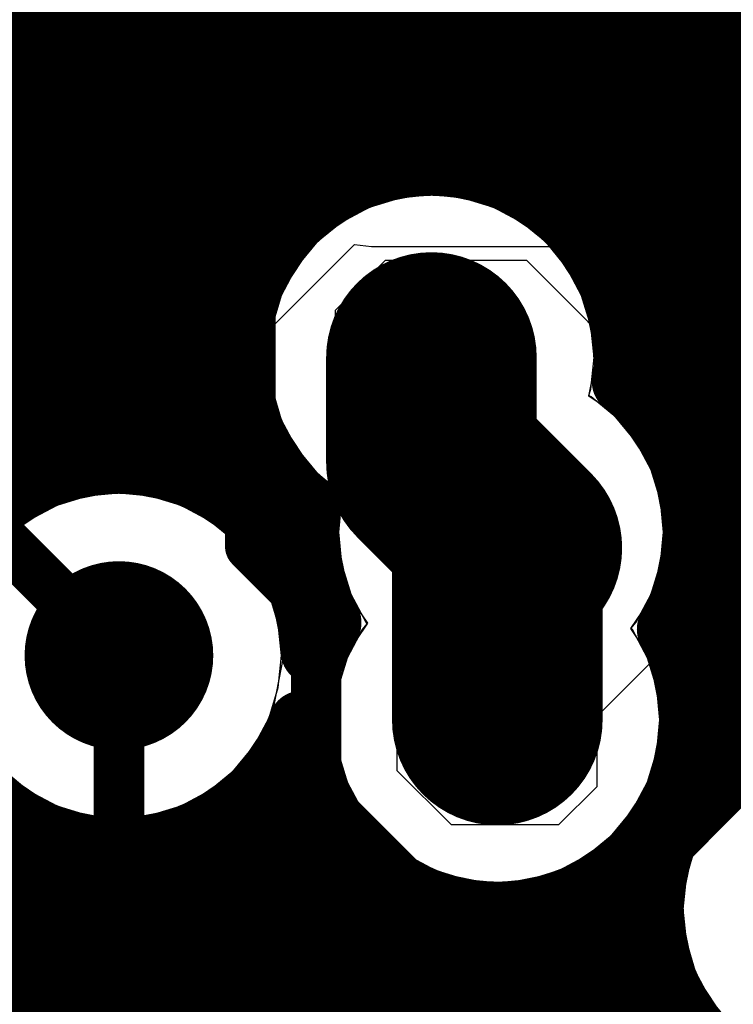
# Model space of a CAD drawing. Header units: millimetres. Extents: x 1.27 to 3.86, y 0.66 to 4.7.
# Tile 12 of 236: x 2.3099 to 2.3946, y 2.2072 to 2.324. Entities that reach past the tile are written whole.
import ezdxf

# ---------------------------------------------------------------- set-up
doc = ezdxf.new("R2010")
doc.units = ezdxf.units.MM
doc.header["$MEASUREMENT"] = 0
for name, color, linetype in [('BottomLayer', 5, 'Continuous'), ('MidLayer1', 16, 'Continuous'), ('MidLayer2', 76, 'Continuous'), ('MidLayer3', 90, 'Continuous'), ('MidLayer4', 156, 'Continuous'), ('MidLayer5', 130, 'Continuous'), ('MidLayer6', 216, 'Continuous'), ('MultiLayer', 9, 'Continuous'), ('TopLayer', 1, 'Continuous'), ('ViaHoleLayer', 16, 'Continuous')]:
    doc.layers.add(name, color=color, linetype=linetype)

# ---------------------------------------------------------------- blocks, each defined once
blk = doc.blocks.new('0402L_B_25')
at = {"layer": 'BottomLayer'}
for points in [[(-0.0315, 0.00984), (-0.0315, -0.00984), (-0.00787, 0.00984), (-0.00787, -0.00984)], [(0.00787, 0.00984), (0.00787, -0.00984), (0.0315, 0.00984), (0.0315, -0.00984)]]:
    blk.add_solid(points, dxfattribs=at)
blk = doc.blocks.new('0402_30')
at = {"layer": 'TopLayer'}
for points in [[(-0.00787, -0.01181), (-0.00787, 0.01181), (-0.03937, -0.01181), (-0.03937, 0.01181)], [(0.03937, -0.01181), (0.03937, 0.01181), (0.00787, -0.01181), (0.00787, 0.01181)]]:
    blk.add_solid(points, dxfattribs=at)
blk = doc.blocks.new('SOT_23_96')
at = {"layer": 'TopLayer', "const_width": 0.00591}
for points in [[(-0.06398, 0.04331, 1), (-0.05807, 0.04331, 1)], [(-0.03642, 0.04331, 1), (-0.03051, 0.04331, 1)], [(-0.06398, 0.0315, 1), (-0.05807, 0.0315, 1)], [(-0.03642, 0.0315, 1), (-0.03051, 0.0315, 1)], [(0.03051, 0.00591, 1), (0.03642, 0.00591, 1)], [(0.05807, 0.00591, 1), (0.06398, 0.00591, 1)], [(0.03051, -0.00591, 1), (0.03642, -0.00591, 1)], [(0.05807, -0.00591, 1), (0.06398, -0.00591, 1)], [(-0.06398, -0.0315, 1), (-0.05807, -0.0315, 1)], [(-0.03642, -0.0315, 1), (-0.03051, -0.0315, 1)], [(-0.06398, -0.04331, 1), (-0.05807, -0.04331, 1)], [(-0.03642, -0.04331, 1), (-0.03051, -0.04331, 1)]]:
    blk.add_lwpolyline(points, format="xyb", close=True, dxfattribs=at)
at = {"layer": 'TopLayer'}
for points in [[(-0.03346, 0.02559), (-0.03346, 0.04921), (-0.06102, 0.02559), (-0.06102, 0.04921)], [(-0.02756, 0.0315), (-0.02756, 0.04331), (-0.06693, 0.0315), (-0.06693, 0.04331)], [(0.06102, -0.01181), (0.06102, 0.01181), (0.03346, -0.01181), (0.03346, 0.01181)], [(0.06693, -0.00591), (0.06693, 0.00591), (0.02756, -0.00591), (0.02756, 0.00591)], [(-0.03346, -0.04921), (-0.03346, -0.02559), (-0.06102, -0.04921), (-0.06102, -0.02559)], [(-0.02756, -0.04331), (-0.02756, -0.0315), (-0.06693, -0.04331), (-0.06693, -0.0315)]]:
    blk.add_solid(points, dxfattribs=at)

msp = doc.modelspace()

# ---------------------------------------------------------------- linework, layer by layer
at = {"layer": 'BottomLayer'}
for p, q in [((2.35622, 2.32513), (2.35955, 2.32335)), ((2.37432, 2.32335), (2.37766, 2.32513)), ((2.35955, 2.32335), (2.36317, 2.32225)), ((2.3707, 2.32225), (2.37432, 2.32335)), ((2.36317, 2.32225), (2.36694, 2.32188)), ((2.36694, 2.32188), (2.3707, 2.32225)), ((2.35121, 2.30326), (2.34926, 2.30245)), ((2.35329, 2.30353), (2.35121, 2.30326)), ((2.37003, 2.30353), (2.35329, 2.30353)), ((2.37212, 2.30326), (2.37003, 2.30353)), ((2.37406, 2.30245), (2.37212, 2.30326)), ((2.34926, 2.30245), (2.34759, 2.30117)), ((2.37573, 2.30117), (2.37406, 2.30245)), ((2.34759, 2.30117), (2.34168, 2.29525)), ((2.37929, 2.29761), (2.37573, 2.30117)), ((2.38438, 2.29252), (2.37929, 2.29761)), ((2.37929, 2.29761), (2.37929, 2.29761)), ((2.34168, 2.29525), (2.34039, 2.29358)), ((2.34738, 2.28955), (2.35329, 2.29546)), ((2.35329, 2.29546), (2.37003, 2.29546)), ((2.37003, 2.29546), (2.37358, 2.29191)), ((2.34039, 2.29358), (2.33959, 2.29164)), ((2.33959, 2.29164), (2.33931, 2.28955)), ((2.37358, 2.29191), (2.38103, 2.28445)), ((2.40986, 2.29252), (2.38438, 2.29252)), ((2.33931, 2.28955), (2.33931, 2.27856)), ((2.34738, 2.27856), (2.34738, 2.28955)), ((2.38103, 2.28445), (2.40986, 2.28445)), ((2.33931, 2.27856), (2.33959, 2.27648)), ((2.3547, 2.27124), (2.34738, 2.27856)), ((2.33959, 2.27648), (2.34039, 2.27453)), ((2.34039, 2.27453), (2.34168, 2.27286)), ((2.34168, 2.27286), (2.34664, 2.2679)), ((2.3547, 2.23488), (2.3547, 2.27124)), ((2.3179, 2.26747), (2.31428, 2.26637)), ((2.32166, 2.26784), (2.3179, 2.26747)), ((2.32542, 2.26747), (2.32166, 2.26784)), ((2.32904, 2.26637), (2.32542, 2.26747)), ((2.34664, 2.2679), (2.34664, 2.23488)), ((2.31428, 2.26637), (2.31094, 2.26459)), ((2.33238, 2.26459), (2.32904, 2.26637)), ((2.31094, 2.26459), (2.30802, 2.26219)), ((2.3353, 2.26219), (2.33238, 2.26459)), ((2.3377, 2.25926), (2.3353, 2.26219)), ((2.33948, 2.25593), (2.3377, 2.25926)), ((2.34058, 2.25231), (2.33948, 2.25593)), ((2.34095, 2.24855), (2.34058, 2.25231)), ((2.38878, 2.25172), (2.37838, 2.24132)), ((2.412, 2.25172), (2.38878, 2.25172)), ((2.34058, 2.24478), (2.34095, 2.24855)), ((2.33948, 2.24116), (2.34058, 2.24478)), ((2.38645, 2.23798), (2.39212, 2.24365)), ((2.39212, 2.24365), (2.412, 2.24365)), ((2.37838, 2.24132), (2.37838, 2.23298)), ((2.3377, 2.23783), (2.33948, 2.24116)), ((2.3353, 2.2349), (2.3377, 2.23783)), ((2.38645, 2.23298), (2.38645, 2.23798)), ((2.30802, 2.2349), (2.31094, 2.2325)), ((2.33238, 2.2325), (2.3353, 2.2349)), ((2.34664, 2.23488), (2.34691, 2.23279)), ((2.36114, 2.22845), (2.3547, 2.23488)), ((2.39717, 2.23449), (2.39425, 2.2321)), ((2.31094, 2.2325), (2.31428, 2.23072)), ((2.32904, 2.23072), (2.33238, 2.2325)), ((2.34691, 2.23279), (2.34772, 2.23085)), ((2.37838, 2.23298), (2.37385, 2.22845)), ((2.38618, 2.23089), (2.38645, 2.23298)), ((2.39425, 2.2321), (2.39185, 2.22917)), ((2.31428, 2.23072), (2.3179, 2.22962)), ((2.32542, 2.22962), (2.32904, 2.23072)), ((2.34772, 2.23085), (2.349, 2.22918)), ((2.38537, 2.22895), (2.38618, 2.23089)), ((2.3179, 2.22962), (2.32166, 2.22925)), ((2.32166, 2.22925), (2.32542, 2.22962)), ((2.349, 2.22918), (2.35544, 2.22274)), ((2.37385, 2.22845), (2.36114, 2.22845)), ((2.38409, 2.22728), (2.38537, 2.22895)), ((2.39185, 2.22917), (2.39007, 2.22584)), ((2.37955, 2.22274), (2.38409, 2.22728)), ((2.39007, 2.22584), (2.38897, 2.22222)), ((2.35544, 2.22274), (2.35711, 2.22146)), ((2.37788, 2.22146), (2.37955, 2.22274)), ((2.35711, 2.22146), (2.35905, 2.22065)), ((2.37593, 2.22065), (2.37788, 2.22146)), ((2.38897, 2.22222), (2.3886, 2.21845)), ((2.35905, 2.22065), (2.36114, 2.22038)), ((2.36114, 2.22038), (2.37385, 2.22038)), ((2.37385, 2.22038), (2.37593, 2.22065)), ((2.3886, 2.21845), (2.38897, 2.21469)), ((2.38897, 2.21469), (2.39007, 2.21107)), ((2.39007, 2.21107), (2.39185, 2.20773)), ((2.39185, 2.20773), (2.39425, 2.20481))]:
    msp.add_line(p, q, dxfattribs=at)
at = {"layer": 'BottomLayer', "const_width": 0.0112}
for points in [[(2.35315, 2.28392, 1), (2.36435, 2.28392, 1)], [(2.3614, 2.26321, 1), (2.3726, 2.26321, 1)], [(2.31606, 2.24855, 1), (2.32726, 2.24855, 1)], [(2.36097, 2.24091, 1), (2.37217, 2.24091, 1)]]:
    msp.add_lwpolyline(points, format="xyb", close=True, dxfattribs=at)
at = {"layer": 'MidLayer1', "const_width": 0.008}
for points in [[(2.335, 2.26753), (2.335, 2.59067)], [(2.34, 2.29757), (2.34, 2.58454)], [(2.345, 2.3026), (2.345, 2.58123)], [(2.33, 2.2702), (2.33, 2.52234)], [(2.325, 2.2715), (2.325, 2.51456)], [(2.395, 2.23774), (2.395, 2.51136)], [(2.35, 2.3054), (2.35, 2.508)], [(2.39, 2.26625), (2.39, 2.50175)], [(2.355, 2.30681), (2.355, 2.50002)], [(2.385, 2.27785), (2.385, 2.49703)], [(2.36, 2.30708), (2.36, 2.49607)], [(2.38, 2.29324), (2.38, 2.49439)], [(2.365, 2.30626), (2.365, 2.49387)], [(2.37, 2.30421), (2.37, 2.49294)], [(2.375, 2.30048), (2.375, 2.4931)], [(2.32, 2.27169), (2.32, 2.39666)], [(2.315, 2.27077), (2.315, 2.39189)], [(2.31, 2.2686), (2.31, 2.38922)], [(2.27036, 2.325), (3.20259, 2.325)], [(2.2729, 2.32), (3.20566, 2.32)], [(2.27412, 2.315), (3.21123, 2.315)], [(2.27422, 2.31), (2.55801, 2.31)], [(2.27321, 2.305), (2.34907, 2.305)], [(2.36844, 2.305), (2.55266, 2.305)], [(2.27093, 2.3), (2.34203, 2.3)], [(2.37548, 2.3), (2.5497, 2.3)], [(2.26684, 2.295), (2.33837, 2.295)], [(2.37914, 2.295), (2.54817, 2.295)], [(2.25832, 2.29), (2.33637, 2.29)], [(2.38114, 2.29), (2.54779, 2.29)], [(2.20717, 2.285), (2.33558, 2.285)], [(2.38193, 2.285), (2.5485, 2.285)], [(2.20527, 2.28), (2.33589, 2.28)], [(2.38301, 2.28), (2.55043, 2.28)], [(2.20176, 2.275), (2.33734, 2.275)], [(2.38698, 2.275), (2.55395, 2.275)], [(2.19515, 2.27), (2.31283, 2.27)], [(2.33049, 2.27), (2.34019, 2.27)], [(2.34, 2.26275), (2.34, 2.27026)], [(2.38918, 2.27), (2.56063, 2.27)], [(2.33802, 2.265), (2.34387, 2.265)], [(2.39013, 2.265), (2.59684, 2.265)], [(2.38998, 2.26), (2.63254, 2.26)], [(2.39, 2.23322), (2.39, 2.26018)], [(2.345, 2.24944), (2.345, 2.25585)], [(2.3887, 2.255), (2.6391, 2.255)], [(2.38792, 2.25), (2.72037, 2.25)], [(2.38941, 2.245), (2.72513, 2.245)], [(2.38976, 2.24), (2.39929, 2.24)], [(2.34049, 2.235), (2.34414, 2.235)], [(2.34, 2.14711), (2.34, 2.23434)], [(2.345, 2.15033), (2.345, 2.23238)], [(1.95786, 2.23), (2.30772, 2.23)], [(2.335, 2.14121), (2.335, 2.22956)], [(2.3356, 2.23), (2.3461, 2.23)], [(2.31, 2.15529), (2.31, 2.22849)], [(2.33, 2.1456), (2.33, 2.2269)], [(2.385, 2.22222), (2.385, 2.22682)], [(2.315, 2.15499), (2.315, 2.22632)], [(2.325, 2.15071), (2.325, 2.22559)], [(1.96507, 2.225), (2.34969, 2.225)], [(2.32, 2.15355), (2.32, 2.22541)], [(2.35, 2.15204), (2.35, 2.22468)], [(2.38, 2.10595), (2.38, 2.22199)], [(1.96879, 2.22), (2.35653, 2.22)], [(2.355, 2.15258), (2.355, 2.22081)], [(2.37662, 2.22), (2.38474, 2.22)], [(2.36, 2.15202), (2.36, 2.21866)], [(2.375, 2.14106), (2.375, 2.2193)], [(2.365, 2.15029), (2.365, 2.21777)], [(2.37, 2.14704), (2.37, 2.21797)], [(1.97083, 2.215), (2.38495, 2.215)], [(2.385, 2.19261), (2.385, 2.21468)], [(1.97165, 2.21), (2.38629, 2.21)], [(1.97137, 2.205), (2.38899, 2.205)], [(2.39, 2.19887), (2.39, 2.20368)]]:
    msp.add_lwpolyline(points, dxfattribs=at)
for points in [[(2.34397, 2.26604, -1.575974), (2.38195, 2.28392)], [(2.38178, 2.28109, -0.223595), (2.3902, 2.26321)], [(2.34338, 2.24039, -10.451166), (2.34485, 2.24907)], [(2.34645, 2.25245, -0.152268), (2.34397, 2.26604)], [(2.3902, 2.26321, -0.130876), (2.38713, 2.25168)], [(2.34485, 2.24907, -0.040372), (2.34645, 2.25245)], [(2.38713, 2.25168, -0.121197), (2.38977, 2.24091)], [(2.38977, 2.24091, -0.98885), (2.34338, 2.24039)], [(2.3927, 2.20092, -1.556049), (2.43109, 2.21845)]]:
    msp.add_lwpolyline(points, format="xyb", dxfattribs=at)
at = {"layer": 'MidLayer1'}
for points, const_width in [([(2.353, 2.30681, 1), (2.357, 2.30681, 1)], 0.004), ([(2.358, 2.30708, 1), (2.362, 2.30708, 1)], 0.004), ([(2.363, 2.30626, 1), (2.367, 2.30626, 1)], 0.004), ([(2.348, 2.3054, 1), (2.352, 2.3054, 1)], 0.004), ([(2.34707, 2.305, 1), (2.35107, 2.305, 1)], 0.004), ([(2.36644, 2.305, 1), (2.37044, 2.305, 1)], 0.004), ([(2.368, 2.30421, 1), (2.372, 2.30421, 1)], 0.004), ([(2.343, 2.3026, 1), (2.347, 2.3026, 1)], 0.004), ([(2.373, 2.30048, 1), (2.377, 2.30048, 1)], 0.004), ([(2.34003, 2.3, 1), (2.34403, 2.3, 1)], 0.004), ([(2.37348, 2.3, 1), (2.37748, 2.3, 1)], 0.004), ([(2.338, 2.29757, 1), (2.342, 2.29757, 1)], 0.004), ([(2.33637, 2.295, 1), (2.34037, 2.295, 1)], 0.004), ([(2.37714, 2.295, 1), (2.38114, 2.295, 1)], 0.004), ([(2.378, 2.29324, 1), (2.382, 2.29324, 1)], 0.004), ([(2.35315, 2.28392, 1), (2.36435, 2.28392, 1)], 0.0112), ([(2.33437, 2.29, 1), (2.33837, 2.29, 1)], 0.004), ([(2.37914, 2.29, 1), (2.38314, 2.29, 1)], 0.004), ([(2.33358, 2.285, 1), (2.33758, 2.285, 1)], 0.004), ([(2.37993, 2.285, 1), (2.38393, 2.285, 1)], 0.004), ([(2.37995, 2.28392, 1), (2.38395, 2.28392, 1)], 0.004), ([(2.37978, 2.28109, 1), (2.38378, 2.28109, 1)], 0.004), ([(2.33389, 2.28, 1), (2.33789, 2.28, 1)], 0.004), ([(2.38101, 2.28, 1), (2.38501, 2.28, 1)], 0.004), ([(2.383, 2.27785, 1), (2.387, 2.27785, 1)], 0.004), ([(2.33534, 2.275, 1), (2.33934, 2.275, 1)], 0.004), ([(2.38498, 2.275, 1), (2.38898, 2.275, 1)], 0.004), ([(2.318, 2.27169, 1), (2.322, 2.27169, 1)], 0.004), ([(2.323, 2.2715, 1), (2.327, 2.2715, 1)], 0.004), ([(2.31083, 2.27, 1), (2.31483, 2.27, 1)], 0.004), ([(2.313, 2.27077, 1), (2.317, 2.27077, 1)], 0.004), ([(2.328, 2.2702, 1), (2.332, 2.2702, 1)], 0.004), ([(2.32849, 2.27, 1), (2.33249, 2.27, 1)], 0.004), ([(2.338, 2.27026, 1), (2.342, 2.27026, 1)], 0.004), ([(2.33819, 2.27, 1), (2.34219, 2.27, 1)], 0.004), ([(2.3614, 2.26321, 1), (2.3726, 2.26321, 1)], 0.0112), ([(2.38718, 2.27, 1), (2.39118, 2.27, 1)], 0.004), ([(2.308, 2.2686, 1), (2.312, 2.2686, 1)], 0.004), ([(2.333, 2.26753, 1), (2.337, 2.26753, 1)], 0.004), ([(2.34197, 2.26604, 1), (2.34597, 2.26604, 1)], 0.004), ([(2.34197, 2.26604, 1), (2.34597, 2.26604, 1)], 0.004), ([(2.388, 2.26625, 1), (2.392, 2.26625, 1)], 0.004), ([(2.33602, 2.265, 1), (2.34002, 2.265, 1)], 0.004), ([(2.34187, 2.265, 1), (2.34587, 2.265, 1)], 0.004), ([(2.38813, 2.265, 1), (2.39213, 2.265, 1)], 0.004), ([(2.3882, 2.26321, 1), (2.3922, 2.26321, 1)], 0.004), ([(2.3882, 2.26321, 1), (2.3922, 2.26321, 1)], 0.004), ([(2.338, 2.26275, 1), (2.342, 2.26275, 1)], 0.004), ([(2.38798, 2.26, 1), (2.39198, 2.26, 1)], 0.004), ([(2.388, 2.26018, 1), (2.392, 2.26018, 1)], 0.004), ([(2.31606, 2.24855, 1), (2.32726, 2.24855, 1)], 0.0112), ([(2.343, 2.25585, 1), (2.347, 2.25585, 1)], 0.004), ([(2.3867, 2.255, 1), (2.3907, 2.255, 1)], 0.004), ([(2.34445, 2.25245, 1), (2.34845, 2.25245, 1)], 0.004), ([(2.34445, 2.25245, 1), (2.34845, 2.25245, 1)], 0.004), ([(2.38513, 2.25168, 1), (2.38913, 2.25168, 1)], 0.004), ([(2.38513, 2.25168, 1), (2.38913, 2.25168, 1)], 0.004), ([(2.34285, 2.24907, 1), (2.34685, 2.24907, 1)], 0.004), ([(2.34285, 2.24907, 1), (2.34685, 2.24907, 1)], 0.004), ([(2.343, 2.24944, 1), (2.347, 2.24944, 1)], 0.004), ([(2.38592, 2.25, 1), (2.38992, 2.25, 1)], 0.004), ([(2.36097, 2.24091, 1), (2.37217, 2.24091, 1)], 0.0112), ([(2.38741, 2.245, 1), (2.39141, 2.245, 1)], 0.004), ([(2.38777, 2.24091, 1), (2.39177, 2.24091, 1)], 0.004), ([(2.38777, 2.24091, 1), (2.39177, 2.24091, 1)], 0.004), ([(2.34138, 2.24039, 1), (2.34538, 2.24039, 1)], 0.004), ([(2.34138, 2.24039, 1), (2.34538, 2.24039, 1)], 0.004), ([(2.38776, 2.24, 1), (2.39176, 2.24, 1)], 0.004), ([(2.393, 2.23774, 1), (2.397, 2.23774, 1)], 0.004), ([(2.33849, 2.235, 1), (2.34249, 2.235, 1)], 0.004), ([(2.34214, 2.235, 1), (2.34614, 2.235, 1)], 0.004), ([(2.338, 2.23434, 1), (2.342, 2.23434, 1)], 0.004), ([(2.388, 2.23322, 1), (2.392, 2.23322, 1)], 0.004), ([(2.343, 2.23238, 1), (2.347, 2.23238, 1)], 0.004), ([(2.30572, 2.23, 1), (2.30972, 2.23, 1)], 0.004), ([(2.333, 2.22956, 1), (2.337, 2.22956, 1)], 0.004), ([(2.3336, 2.23, 1), (2.3376, 2.23, 1)], 0.004), ([(2.3441, 2.23, 1), (2.3481, 2.23, 1)], 0.004), ([(2.308, 2.22849, 1), (2.312, 2.22849, 1)], 0.004), ([(2.328, 2.2269, 1), (2.332, 2.2269, 1)], 0.004), ([(2.383, 2.22682, 1), (2.387, 2.22682, 1)], 0.004), ([(2.313, 2.22632, 1), (2.317, 2.22632, 1)], 0.004), ([(2.323, 2.22559, 1), (2.327, 2.22559, 1)], 0.004), ([(2.318, 2.22541, 1), (2.322, 2.22541, 1)], 0.004), ([(2.34769, 2.225, 1), (2.35169, 2.225, 1)], 0.004), ([(2.348, 2.22468, 1), (2.352, 2.22468, 1)], 0.004), ([(2.383, 2.22222, 1), (2.387, 2.22222, 1)], 0.004), ([(2.378, 2.22199, 1), (2.382, 2.22199, 1)], 0.004), ([(2.353, 2.22081, 1), (2.357, 2.22081, 1)], 0.004), ([(2.35453, 2.22, 1), (2.35853, 2.22, 1)], 0.004), ([(2.37462, 2.22, 1), (2.37862, 2.22, 1)], 0.004), ([(2.38274, 2.22, 1), (2.38674, 2.22, 1)], 0.004), ([(2.358, 2.21866, 1), (2.362, 2.21866, 1)], 0.004), ([(2.373, 2.2193, 1), (2.377, 2.2193, 1)], 0.004), ([(2.363, 2.21777, 1), (2.367, 2.21777, 1)], 0.004), ([(2.368, 2.21797, 1), (2.372, 2.21797, 1)], 0.004), ([(2.38295, 2.215, 1), (2.38695, 2.215, 1)], 0.004), ([(2.383, 2.21468, 1), (2.387, 2.21468, 1)], 0.004), ([(2.38429, 2.21, 1), (2.38829, 2.21, 1)], 0.004), ([(2.38699, 2.205, 1), (2.39099, 2.205, 1)], 0.004), ([(2.388, 2.20368, 1), (2.392, 2.20368, 1)], 0.004)]:
    msp.add_lwpolyline(points, format="xyb", close=True, dxfattribs=dict(at, const_width=const_width))
at = {"layer": 'MidLayer2'}
for p, q in [((2.32483, 2.27255), (2.34963, 2.29735)), ((2.34963, 2.29735), (2.35164, 2.29709)), ((2.35164, 2.29709), (2.37728, 2.29709)), ((2.37728, 2.29709), (2.48113, 2.19324)), ((2.32511, 2.27017), (2.32483, 2.27255)), ((2.32649, 2.26714), (2.32511, 2.27017)), ((2.32904, 2.26637), (2.32649, 2.26714)), ((2.33238, 2.26459), (2.32904, 2.26637)), ((2.3353, 2.26219), (2.33238, 2.26459)), ((2.3377, 2.25926), (2.3353, 2.26219)), ((2.33948, 2.25593), (2.3377, 2.25926)), ((2.34058, 2.25231), (2.33948, 2.25593)), ((2.34095, 2.24855), (2.34058, 2.25231)), ((2.34058, 2.24478), (2.34095, 2.24855)), ((2.33948, 2.24116), (2.34058, 2.24478)), ((2.3377, 2.23783), (2.33948, 2.24116)), ((2.3353, 2.2349), (2.3377, 2.23783)), ((2.33238, 2.2325), (2.3353, 2.2349)), ((2.39717, 2.23449), (2.39425, 2.2321)), ((2.32904, 2.23072), (2.33238, 2.2325)), ((2.39425, 2.2321), (2.39185, 2.22917)), ((2.32542, 2.22962), (2.32904, 2.23072)), ((2.32166, 2.22925), (2.32542, 2.22962)), ((2.31899, 2.22683), (2.32166, 2.22925)), ((2.39185, 2.22917), (2.39007, 2.22584)), ((2.31899, 2.14968), (2.31899, 2.22683)), ((2.39007, 2.22584), (2.38897, 2.22222)), ((2.38897, 2.22222), (2.3886, 2.21845)), ((2.3886, 2.21845), (2.38897, 2.21469)), ((2.38897, 2.21469), (2.39007, 2.21107)), ((2.39007, 2.21107), (2.39185, 2.20773)), ((2.39185, 2.20773), (2.39425, 2.20481))]:
    msp.add_line(p, q, dxfattribs=at)
for points, const_width in [([(2.26627, 2.40991), (2.35661, 2.31958)], 0.0048), ([(2.25427, 2.40494), (2.35164, 2.30758)], 0.0048), ([(2.35661, 2.31958), (2.3866, 2.31958)], 0.0048), ([(2.3866, 2.31958), (2.49352, 2.21266)], 0.0048), ([(2.35164, 2.30758), (2.38163, 2.30758)], 0.0048), ([(2.38163, 2.30758), (2.48855, 2.20066)], 0.0048), ([(2.28736, 2.28285), (2.32166, 2.24855)], 0.006)]:
    msp.add_lwpolyline(points, dxfattribs=dict(at, const_width=const_width))
for points, const_width in [([(2.35541, 2.31958, 1), (2.35781, 2.31958, 1)], 0.0024), ([(2.35541, 2.31958, 1), (2.35781, 2.31958, 1)], 0.0024), ([(2.3854, 2.31958, 1), (2.3878, 2.31958, 1)], 0.0024), ([(2.3854, 2.31958, 1), (2.3878, 2.31958, 1)], 0.0024), ([(2.35044, 2.30758, 1), (2.35284, 2.30758, 1)], 0.0024), ([(2.35044, 2.30758, 1), (2.35284, 2.30758, 1)], 0.0024), ([(2.38043, 2.30758, 1), (2.38283, 2.30758, 1)], 0.0024), ([(2.38043, 2.30758, 1), (2.38283, 2.30758, 1)], 0.0024), ([(2.35315, 2.28392, 1), (2.36435, 2.28392, 1)], 0.0112), ([(2.3614, 2.26321, 1), (2.3726, 2.26321, 1)], 0.0112), ([(2.31606, 2.24855, 1), (2.32726, 2.24855, 1)], 0.0112), ([(2.36097, 2.24091, 1), (2.37217, 2.24091, 1)], 0.0112), ([(2.32016, 2.24855, 1), (2.32316, 2.24855, 1)], 0.003)]:
    msp.add_lwpolyline(points, format="xyb", close=True, dxfattribs=dict(at, const_width=const_width))
at = {"layer": 'MidLayer3'}
for p, q in [((2.27102, 2.31274), (2.37628, 2.31274)), ((2.37628, 2.31274), (2.40431, 2.28471)), ((2.3179, 2.26747), (2.31428, 2.26637)), ((2.32166, 2.26784), (2.3179, 2.26747)), ((2.32542, 2.26747), (2.32166, 2.26784)), ((2.32904, 2.26637), (2.32542, 2.26747)), ((2.31428, 2.26637), (2.31094, 2.26459)), ((2.33238, 2.26459), (2.32904, 2.26637)), ((2.31094, 2.26459), (2.30802, 2.26219)), ((2.3353, 2.26219), (2.33238, 2.26459)), ((2.3377, 2.25926), (2.3353, 2.26219)), ((2.33948, 2.25593), (2.3377, 2.25926)), ((2.34058, 2.25231), (2.33948, 2.25593)), ((2.34095, 2.24855), (2.34058, 2.25231)), ((2.34058, 2.24478), (2.34095, 2.24855)), ((2.33948, 2.24116), (2.34058, 2.24478)), ((2.3377, 2.23783), (2.33948, 2.24116)), ((2.3353, 2.2349), (2.3377, 2.23783)), ((2.30802, 2.2349), (2.31094, 2.2325)), ((2.33238, 2.2325), (2.3353, 2.2349)), ((2.39717, 2.23449), (2.39425, 2.2321)), ((2.31094, 2.2325), (2.31428, 2.23072)), ((2.32904, 2.23072), (2.33238, 2.2325)), ((2.39425, 2.2321), (2.39185, 2.22917)), ((2.31428, 2.23072), (2.3179, 2.22962)), ((2.32542, 2.22962), (2.32904, 2.23072)), ((2.3179, 2.22962), (2.32166, 2.22925)), ((2.32166, 2.22925), (2.32542, 2.22962)), ((2.39185, 2.22917), (2.39007, 2.22584)), ((2.39007, 2.22584), (2.38897, 2.22222)), ((2.38897, 2.22222), (2.38868, 2.21931)), ((2.38868, 2.21931), (2.37428, 2.20491))]:
    msp.add_line(p, q, dxfattribs=at)
at = {"layer": 'MidLayer3', "const_width": 0.0112}
for points in [[(2.35315, 2.28392, 1), (2.36435, 2.28392, 1)], [(2.3614, 2.26321, 1), (2.3726, 2.26321, 1)], [(2.31606, 2.24855, 1), (2.32726, 2.24855, 1)], [(2.36097, 2.24091, 1), (2.37217, 2.24091, 1)]]:
    msp.add_lwpolyline(points, format="xyb", close=True, dxfattribs=at)
at = {"layer": 'MidLayer4'}
for p, q in [((2.35875, 2.30349), (2.35126, 2.302)), ((2.36625, 2.302), (2.35875, 2.30349)), ((2.35126, 2.302), (2.34491, 2.29776)), ((2.3726, 2.29776), (2.36625, 2.302)), ((2.34491, 2.29776), (2.34067, 2.29141)), ((2.37684, 2.29141), (2.3726, 2.29776)), ((2.34067, 2.29141), (2.33918, 2.28392)), ((2.37833, 2.28392), (2.37684, 2.29141)), ((2.33918, 2.28392), (2.34067, 2.27643)), ((2.37742, 2.27934), (2.37833, 2.28392)), ((2.38084, 2.27706), (2.37742, 2.27934)), ((2.34067, 2.27643), (2.34491, 2.27007)), ((2.38509, 2.27071), (2.38084, 2.27706)), ((2.38658, 2.26321), (2.38509, 2.27071)), ((2.34491, 2.27007), (2.34833, 2.26779)), ((2.32166, 2.26812), (2.31417, 2.26663)), ((2.32915, 2.26663), (2.32166, 2.26812)), ((2.34833, 2.26779), (2.34742, 2.26321)), ((2.31417, 2.26663), (2.30782, 2.26239)), ((2.3355, 2.26239), (2.32915, 2.26663)), ((2.33975, 2.25604), (2.3355, 2.26239)), ((2.34742, 2.26321), (2.34891, 2.25572)), ((2.38509, 2.25572), (2.38658, 2.26321)), ((2.34124, 2.24855), (2.33975, 2.25604)), ((2.34891, 2.25572), (2.35115, 2.25238)), ((2.38243, 2.25175), (2.38509, 2.25572)), ((2.35115, 2.25238), (2.34849, 2.2484)), ((2.38466, 2.2484), (2.38243, 2.25175)), ((2.33975, 2.24105), (2.34124, 2.24855)), ((2.34849, 2.2484), (2.347, 2.24091)), ((2.38615, 2.24091), (2.38466, 2.2484)), ((2.3355, 2.2347), (2.33975, 2.24105)), ((2.347, 2.24091), (2.34849, 2.23342)), ((2.38466, 2.23342), (2.38615, 2.24091)), ((2.4004, 2.23654), (2.39405, 2.2323)), ((2.30782, 2.2347), (2.31417, 2.23046)), ((2.32915, 2.23046), (2.3355, 2.2347)), ((2.34849, 2.23342), (2.35273, 2.22707)), ((2.38042, 2.22707), (2.38466, 2.23342)), ((2.39405, 2.2323), (2.38981, 2.22594)), ((2.31417, 2.23046), (2.32166, 2.22897)), ((2.32166, 2.22897), (2.32915, 2.23046)), ((2.35273, 2.22707), (2.35908, 2.22283)), ((2.37407, 2.22283), (2.38042, 2.22707)), ((2.38981, 2.22594), (2.38832, 2.21845)), ((2.35908, 2.22283), (2.36657, 2.22134)), ((2.36657, 2.22134), (2.37407, 2.22283)), ((2.38832, 2.21845), (2.38981, 2.21096)), ((2.38981, 2.21096), (2.39405, 2.20461))]:
    msp.add_line(p, q, dxfattribs=at)
at = {"layer": 'MidLayer4', "const_width": 0.0112}
for points in [[(2.35315, 2.28392, 1), (2.36435, 2.28392, 1)], [(2.3614, 2.26321, 1), (2.3726, 2.26321, 1)], [(2.31606, 2.24855, 1), (2.32726, 2.24855, 1)], [(2.36097, 2.24091, 1), (2.37217, 2.24091, 1)]]:
    msp.add_lwpolyline(points, format="xyb", close=True, dxfattribs=at)
at = {"layer": 'MidLayer5'}
for p, q in [((2.35875, 2.30321), (2.35499, 2.30284)), ((2.36252, 2.30284), (2.35875, 2.30321)), ((2.35499, 2.30284), (2.35137, 2.30174)), ((2.36614, 2.30174), (2.36252, 2.30284)), ((2.33624, 2.30093), (2.30751, 2.30093)), ((2.33686, 2.30085), (2.33624, 2.30093)), ((2.33748, 2.30084), (2.33686, 2.30085)), ((2.3379, 2.30071), (2.33748, 2.30084)), ((2.35137, 2.30174), (2.34804, 2.29996)), ((2.36947, 2.29996), (2.36614, 2.30174)), ((2.33833, 2.30066), (2.3379, 2.30071)), ((2.3389, 2.30042), (2.33833, 2.30066)), ((2.3395, 2.30024), (2.3389, 2.30042)), ((2.33987, 2.30002), (2.3395, 2.30024)), ((2.34027, 2.29985), (2.33987, 2.30002)), ((2.34077, 2.29947), (2.34027, 2.29985)), ((2.34804, 2.29996), (2.34676, 2.29891)), ((2.3724, 2.29756), (2.36947, 2.29996)), ((2.3413, 2.29915), (2.34077, 2.29947)), ((2.34267, 2.29853), (2.3413, 2.29915)), ((2.34516, 2.2984), (2.34267, 2.29853)), ((2.34676, 2.29891), (2.34516, 2.2984)), ((2.37444, 2.29507), (2.3724, 2.29756)), ((2.37974, 2.29747), (2.3792, 2.29722)), ((2.38077, 2.29777), (2.37974, 2.29747)), ((2.38089, 2.29779), (2.38077, 2.29777)), ((2.381, 2.29784), (2.38089, 2.29779)), ((2.38192, 2.29796), (2.381, 2.29784)), ((2.38285, 2.29811), (2.38192, 2.29796)), ((2.38297, 2.2981), (2.38285, 2.29811)), ((2.38308, 2.29811), (2.38297, 2.2981)), ((2.38401, 2.29799), (2.38308, 2.29811)), ((2.38494, 2.2979), (2.38401, 2.29799)), ((2.38505, 2.29785), (2.38494, 2.2979)), ((2.38517, 2.29784), (2.38505, 2.29785)), ((2.38604, 2.29748), (2.38517, 2.29784)), ((2.38691, 2.29715), (2.38604, 2.29748)), ((2.37863, 2.29704), (2.37444, 2.29507)), ((2.3792, 2.29722), (2.37863, 2.29704)), ((2.38701, 2.29708), (2.38691, 2.29715)), ((2.38712, 2.29703), (2.38701, 2.29708)), ((2.38786, 2.29646), (2.38712, 2.29703)), ((2.38862, 2.29591), (2.38786, 2.29646)), ((2.3887, 2.29582), (2.38862, 2.29591)), ((2.38879, 2.29575), (2.3887, 2.29582)), ((2.43808, 2.24645), (2.38879, 2.29575)), ((2.30751, 2.29286), (2.33624, 2.29286)), ((2.33624, 2.29286), (2.33989, 2.28786)), ((2.37768, 2.28768), (2.38206, 2.28974)), ((2.38206, 2.28974), (2.38308, 2.29004)), ((2.38308, 2.29004), (2.43238, 2.24075)), ((2.33983, 2.28768), (2.33946, 2.28392)), ((2.33989, 2.28786), (2.33983, 2.28768)), ((2.37805, 2.28392), (2.37768, 2.28768)), ((2.33946, 2.28392), (2.33983, 2.28015)), ((2.37768, 2.28015), (2.37805, 2.28392)), ((2.33983, 2.28015), (2.34093, 2.27653)), ((2.37745, 2.2794), (2.37768, 2.28015)), ((2.37772, 2.27926), (2.37745, 2.2794)), ((2.38064, 2.27686), (2.37772, 2.27926)), ((2.34093, 2.27653), (2.34271, 2.2732)), ((2.38304, 2.27393), (2.38064, 2.27686)), ((2.34271, 2.2732), (2.34511, 2.27027)), ((2.38482, 2.2706), (2.38304, 2.27393)), ((2.38592, 2.26698), (2.38482, 2.2706)), ((2.34511, 2.27027), (2.34804, 2.26788)), ((2.3179, 2.26747), (2.31428, 2.26637)), ((2.32166, 2.26784), (2.3179, 2.26747)), ((2.32542, 2.26747), (2.32166, 2.26784)), ((2.32904, 2.26637), (2.32542, 2.26747)), ((2.34808, 2.26698), (2.34771, 2.26321)), ((2.34804, 2.26788), (2.34831, 2.26773)), ((2.34831, 2.26773), (2.34808, 2.26698)), ((2.38629, 2.26321), (2.38592, 2.26698)), ((2.31428, 2.26637), (2.31094, 2.26459)), ((2.33238, 2.26459), (2.32904, 2.26637)), ((2.31094, 2.26459), (2.30802, 2.26219)), ((2.3353, 2.26219), (2.33238, 2.26459)), ((2.34771, 2.26321), (2.34808, 2.25945)), ((2.38592, 2.25945), (2.38629, 2.26321)), ((2.3377, 2.25926), (2.3353, 2.26219)), ((2.33948, 2.25593), (2.3377, 2.25926)), ((2.34808, 2.25945), (2.34917, 2.25583)), ((2.38482, 2.25583), (2.38592, 2.25945)), ((2.34058, 2.25231), (2.33948, 2.25593)), ((2.34917, 2.25583), (2.35096, 2.2525)), ((2.38304, 2.2525), (2.38482, 2.25583)), ((2.34095, 2.24855), (2.34058, 2.25231)), ((2.3511, 2.25232), (2.35053, 2.25163)), ((2.35096, 2.2525), (2.3511, 2.25232)), ((2.38247, 2.2518), (2.38304, 2.2525)), ((2.38262, 2.25163), (2.38247, 2.2518)), ((2.35053, 2.25163), (2.34875, 2.2483)), ((2.3844, 2.2483), (2.38262, 2.25163)), ((2.34058, 2.24478), (2.34095, 2.24855)), ((2.34875, 2.2483), (2.34765, 2.24468)), ((2.3855, 2.24468), (2.3844, 2.2483)), ((2.33948, 2.24116), (2.34058, 2.24478)), ((2.34765, 2.24468), (2.34728, 2.24091)), ((2.38587, 2.24091), (2.3855, 2.24468)), ((2.3377, 2.23783), (2.33948, 2.24116)), ((2.34728, 2.24091), (2.34765, 2.23715)), ((2.3855, 2.23715), (2.38587, 2.24091)), ((2.3353, 2.2349), (2.3377, 2.23783)), ((2.34765, 2.23715), (2.34875, 2.23353)), ((2.3844, 2.23353), (2.3855, 2.23715)), ((2.30802, 2.2349), (2.31094, 2.2325)), ((2.33238, 2.2325), (2.3353, 2.2349)), ((2.39717, 2.23449), (2.39425, 2.2321)), ((2.34875, 2.23353), (2.35053, 2.23019)), ((2.38262, 2.23019), (2.3844, 2.23353)), ((2.31094, 2.2325), (2.31428, 2.23072)), ((2.32904, 2.23072), (2.33238, 2.2325)), ((2.39425, 2.2321), (2.39185, 2.22917)), ((2.31428, 2.23072), (2.3179, 2.22962)), ((2.32542, 2.22962), (2.32904, 2.23072)), ((2.3179, 2.22962), (2.32166, 2.22925)), ((2.32166, 2.22925), (2.32542, 2.22962)), ((2.35053, 2.23019), (2.35293, 2.22727)), ((2.38022, 2.22727), (2.38262, 2.23019)), ((2.39185, 2.22917), (2.39007, 2.22584)), ((2.35293, 2.22727), (2.35586, 2.22487)), ((2.37729, 2.22487), (2.38022, 2.22727)), ((2.39007, 2.22584), (2.38897, 2.22222)), ((2.35586, 2.22487), (2.35919, 2.22309)), ((2.37396, 2.22309), (2.37729, 2.22487)), ((2.35919, 2.22309), (2.36281, 2.22199)), ((2.37034, 2.22199), (2.37396, 2.22309)), ((2.36281, 2.22199), (2.36657, 2.22162)), ((2.36657, 2.22162), (2.37034, 2.22199)), ((2.38897, 2.22222), (2.3886, 2.21845)), ((2.3886, 2.21845), (2.38897, 2.21469)), ((2.38897, 2.21469), (2.39007, 2.21107)), ((2.39007, 2.21107), (2.39185, 2.20773)), ((2.39185, 2.20773), (2.39425, 2.20481))]:
    msp.add_line(p, q, dxfattribs=at)
at = {"layer": 'MidLayer5', "const_width": 0.0112}
for points in [[(2.35315, 2.28392, 1), (2.36435, 2.28392, 1)], [(2.3614, 2.26321, 1), (2.3726, 2.26321, 1)], [(2.31606, 2.24855, 1), (2.32726, 2.24855, 1)], [(2.36097, 2.24091, 1), (2.37217, 2.24091, 1)]]:
    msp.add_lwpolyline(points, format="xyb", close=True, dxfattribs=at)
at = {"layer": 'MidLayer6'}
for p, q in [((2.35622, 2.32513), (2.35955, 2.32335)), ((2.37432, 2.32335), (2.37766, 2.32513)), ((2.35955, 2.32335), (2.36317, 2.32225)), ((2.3707, 2.32225), (2.37432, 2.32335)), ((2.36317, 2.32225), (2.36694, 2.32188)), ((2.36694, 2.32188), (2.3707, 2.32225)), ((2.35875, 2.30321), (2.35499, 2.30284)), ((2.36252, 2.30284), (2.35875, 2.30321)), ((2.35499, 2.30284), (2.35137, 2.30174)), ((2.36614, 2.30174), (2.36252, 2.30284)), ((2.35137, 2.30174), (2.34804, 2.29996)), ((2.36947, 2.29996), (2.36614, 2.30174)), ((2.34804, 2.29996), (2.34511, 2.29756)), ((2.3724, 2.29756), (2.36947, 2.29996)), ((2.34511, 2.29756), (2.34271, 2.29464)), ((2.3748, 2.29464), (2.3724, 2.29756)), ((2.34271, 2.29464), (2.34093, 2.2913)), ((2.37658, 2.2913), (2.3748, 2.29464)), ((2.34093, 2.2913), (2.33983, 2.28768)), ((2.37768, 2.28768), (2.37658, 2.2913)), ((2.33983, 2.28768), (2.33946, 2.28392)), ((2.37805, 2.28392), (2.37768, 2.28768)), ((2.33946, 2.28392), (2.33983, 2.28015)), ((2.37768, 2.28015), (2.37805, 2.28392)), ((2.33983, 2.28015), (2.34093, 2.27653)), ((2.37745, 2.2794), (2.37768, 2.28015)), ((2.37772, 2.27926), (2.37745, 2.2794)), ((2.38064, 2.27686), (2.37772, 2.27926)), ((2.34093, 2.27653), (2.34271, 2.2732)), ((2.38304, 2.27393), (2.38064, 2.27686)), ((2.34271, 2.2732), (2.34511, 2.27027)), ((2.38482, 2.2706), (2.38304, 2.27393)), ((2.38592, 2.26698), (2.38482, 2.2706)), ((2.34511, 2.27027), (2.34804, 2.26788)), ((2.3179, 2.26747), (2.31428, 2.26637)), ((2.32166, 2.26784), (2.3179, 2.26747)), ((2.32542, 2.26747), (2.32166, 2.26784)), ((2.32904, 2.26637), (2.32542, 2.26747)), ((2.34808, 2.26698), (2.34771, 2.26321)), ((2.34804, 2.26788), (2.34831, 2.26773)), ((2.34831, 2.26773), (2.34808, 2.26698)), ((2.38629, 2.26321), (2.38592, 2.26698)), ((2.31428, 2.26637), (2.31094, 2.26459)), ((2.33238, 2.26459), (2.32904, 2.26637)), ((2.31094, 2.26459), (2.30802, 2.26219)), ((2.3353, 2.26219), (2.33238, 2.26459)), ((2.34771, 2.26321), (2.34808, 2.25945)), ((2.38592, 2.25945), (2.38629, 2.26321)), ((2.3377, 2.25926), (2.3353, 2.26219)), ((2.33948, 2.25593), (2.3377, 2.25926)), ((2.34808, 2.25945), (2.34917, 2.25583)), ((2.38482, 2.25583), (2.38592, 2.25945)), ((2.34058, 2.25231), (2.33948, 2.25593)), ((2.34917, 2.25583), (2.35096, 2.2525)), ((2.38304, 2.2525), (2.38482, 2.25583)), ((2.34095, 2.24855), (2.34058, 2.25231)), ((2.3511, 2.25232), (2.35053, 2.25163)), ((2.35096, 2.2525), (2.3511, 2.25232)), ((2.38247, 2.2518), (2.38304, 2.2525)), ((2.38262, 2.25163), (2.38247, 2.2518)), ((2.35053, 2.25163), (2.34875, 2.2483)), ((2.3844, 2.2483), (2.38262, 2.25163)), ((2.34058, 2.24478), (2.34095, 2.24855)), ((2.34875, 2.2483), (2.34765, 2.24468)), ((2.3855, 2.24468), (2.3844, 2.2483)), ((2.33948, 2.24116), (2.34058, 2.24478)), ((2.34765, 2.24468), (2.34728, 2.24091)), ((2.38587, 2.24091), (2.3855, 2.24468)), ((2.3377, 2.23783), (2.33948, 2.24116)), ((2.34728, 2.24091), (2.34765, 2.23715)), ((2.3855, 2.23715), (2.38587, 2.24091)), ((2.3353, 2.2349), (2.3377, 2.23783)), ((2.34765, 2.23715), (2.34875, 2.23353)), ((2.3844, 2.23353), (2.3855, 2.23715)), ((2.30802, 2.2349), (2.31094, 2.2325)), ((2.33238, 2.2325), (2.3353, 2.2349)), ((2.39717, 2.23449), (2.39425, 2.2321)), ((2.34875, 2.23353), (2.35053, 2.23019)), ((2.38262, 2.23019), (2.3844, 2.23353)), ((2.31094, 2.2325), (2.31428, 2.23072)), ((2.32904, 2.23072), (2.33238, 2.2325)), ((2.39425, 2.2321), (2.39185, 2.22917)), ((2.31428, 2.23072), (2.3179, 2.22962)), ((2.32542, 2.22962), (2.32904, 2.23072)), ((2.3179, 2.22962), (2.32166, 2.22925)), ((2.32166, 2.22925), (2.32542, 2.22962)), ((2.35053, 2.23019), (2.35293, 2.22727)), ((2.38022, 2.22727), (2.38262, 2.23019)), ((2.39185, 2.22917), (2.39007, 2.22584)), ((2.35293, 2.22727), (2.35586, 2.22487)), ((2.37729, 2.22487), (2.38022, 2.22727)), ((2.39007, 2.22584), (2.38897, 2.22222)), ((2.35586, 2.22487), (2.35919, 2.22309)), ((2.37396, 2.22309), (2.37729, 2.22487)), ((2.35919, 2.22309), (2.36281, 2.22199)), ((2.37034, 2.22199), (2.37396, 2.22309)), ((2.36281, 2.22199), (2.36657, 2.22162)), ((2.36657, 2.22162), (2.37034, 2.22199)), ((2.38897, 2.22222), (2.3886, 2.21845)), ((2.3886, 2.21845), (2.38897, 2.21469)), ((2.38897, 2.21469), (2.39007, 2.21107)), ((2.39007, 2.21107), (2.39185, 2.20773)), ((2.39185, 2.20773), (2.39425, 2.20481))]:
    msp.add_line(p, q, dxfattribs=at)
at = {"layer": 'MidLayer6', "const_width": 0.0112}
for points in [[(2.35315, 2.28392, 1), (2.36435, 2.28392, 1)], [(2.3614, 2.26321, 1), (2.3726, 2.26321, 1)], [(2.31606, 2.24855, 1), (2.32726, 2.24855, 1)], [(2.36097, 2.24091, 1), (2.37217, 2.24091, 1)]]:
    msp.add_lwpolyline(points, format="xyb", close=True, dxfattribs=at)
at = {"layer": 'MultiLayer', "const_width": 0.0112}
for points in [[(2.35315, 2.28392, 1), (2.36435, 2.28392, 1)], [(2.3614, 2.26321, 1), (2.3726, 2.26321, 1)], [(2.31606, 2.24855, 1), (2.32726, 2.24855, 1)], [(2.36097, 2.24091, 1), (2.37217, 2.24091, 1)]]:
    msp.add_lwpolyline(points, format="xyb", close=True, dxfattribs=at)
at = {"layer": 'TopLayer'}
for points, const_width in [([(2.33725, 2.26152), (2.33725, 2.35136)], 0.006), ([(2.35875, 2.27146), (2.35875, 2.28392)], 0.025), ([(2.35875, 2.27146), (2.367, 2.26321)], 0.025), ([(2.367, 2.26321), (2.36889, 2.26132)], 0.025), ([(2.36657, 2.259), (2.36889, 2.26132)], 0.025), ([(2.36657, 2.24091), (2.36657, 2.259)], 0.025), ([(2.33725, 2.26152), (2.34507, 2.2537)], 0.006), ([(2.34507, 2.23201), (2.34507, 2.2537)], 0.006), ([(2.32166, 2.21783), (2.32166, 2.24855)], 0.006), ([(2.37772, 2.21685), (2.40071, 2.23984)], 0.006), ([(2.34507, 2.23201), (2.36023, 2.21685)], 0.006), ([(2.32166, 2.21783), (2.32754, 2.21195)], 0.006), ([(2.36023, 2.21685), (2.37772, 2.21685)], 0.006)]:
    msp.add_lwpolyline(points, dxfattribs=dict(at, const_width=const_width))
for points, const_width in [([(2.3525, 2.28392, 1), (2.365, 2.28392, 1)], 0.0125), ([(2.35315, 2.28392, 1), (2.36435, 2.28392, 1)], 0.0112), ([(2.3525, 2.27146, 1), (2.365, 2.27146, 1)], 0.0125), ([(2.3525, 2.27146, 1), (2.365, 2.27146, 1)], 0.0125), ([(2.36075, 2.26321, 1), (2.37325, 2.26321, 1)], 0.0125), ([(2.36075, 2.26321, 1), (2.37325, 2.26321, 1)], 0.0125), ([(2.3614, 2.26321, 1), (2.3726, 2.26321, 1)], 0.0112), ([(2.36264, 2.26132, 1), (2.37514, 2.26132, 1)], 0.0125), ([(2.36264, 2.26132, 1), (2.37514, 2.26132, 1)], 0.0125), ([(2.36032, 2.259, 1), (2.37282, 2.259, 1)], 0.0125), ([(2.36032, 2.259, 1), (2.37282, 2.259, 1)], 0.0125), ([(2.33575, 2.26152, 1), (2.33875, 2.26152, 1)], 0.003), ([(2.33575, 2.26152, 1), (2.33875, 2.26152, 1)], 0.003), ([(2.31606, 2.24855, 1), (2.32726, 2.24855, 1)], 0.0112), ([(2.34357, 2.2537, 1), (2.34657, 2.2537, 1)], 0.003), ([(2.34357, 2.2537, 1), (2.34657, 2.2537, 1)], 0.003), ([(2.36032, 2.24091, 1), (2.37282, 2.24091, 1)], 0.0125), ([(2.36097, 2.24091, 1), (2.37217, 2.24091, 1)], 0.0112), ([(2.32016, 2.24855, 1), (2.32316, 2.24855, 1)], 0.003), ([(2.34357, 2.23201, 1), (2.34657, 2.23201, 1)], 0.003), ([(2.34357, 2.23201, 1), (2.34657, 2.23201, 1)], 0.003), ([(2.32016, 2.21783, 1), (2.32316, 2.21783, 1)], 0.003), ([(2.32016, 2.21783, 1), (2.32316, 2.21783, 1)], 0.003), ([(2.35873, 2.21685, 1), (2.36173, 2.21685, 1)], 0.003), ([(2.35873, 2.21685, 1), (2.36173, 2.21685, 1)], 0.003), ([(2.37622, 2.21685, 1), (2.37922, 2.21685, 1)], 0.003), ([(2.37622, 2.21685, 1), (2.37922, 2.21685, 1)], 0.003), ([(2.32604, 2.21195, 1), (2.32904, 2.21195, 1)], 0.003)]:
    msp.add_lwpolyline(points, format="xyb", close=True, dxfattribs=dict(at, const_width=const_width))
at = {"layer": 'ViaHoleLayer', "const_width": 0.0061}
for points in [[(2.3557, 2.28392, 1), (2.3618, 2.28392, 1)], [(2.36395, 2.26321, 1), (2.37005, 2.26321, 1)], [(2.31861, 2.24855, 1), (2.32471, 2.24855, 1)], [(2.36352, 2.24091, 1), (2.36962, 2.24091, 1)]]:
    msp.add_lwpolyline(points, format="xyb", close=True, dxfattribs=at)

# ---------------------------------------------------------------- block references
for name, p, rotation in [('SOT_23_96', (2.35067, 2.33023), 180), ('0402L_B_25', (2.42149, 2.26506), 360), ('0402_30', (2.32754, 2.18833), 90)]:
    msp.add_blockref(name, p, dxfattribs=dict(rotation=rotation))

doc.saveas('drawing.dxf')
